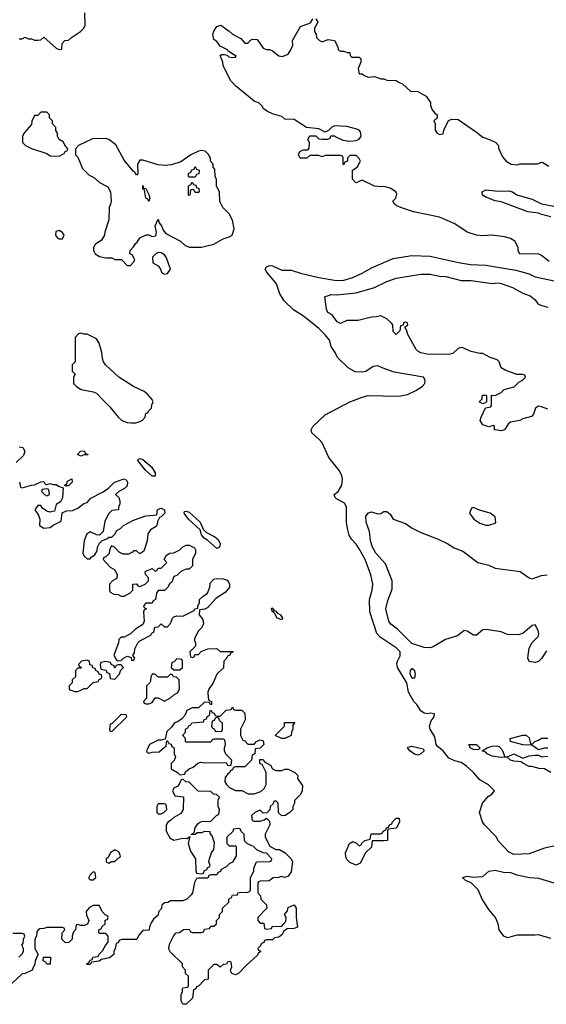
# Model space of a CAD drawing. Header units: inches. Extents: x 2668334 to 2765628, y 828034 to 955234.
# Tile 69 of 218: x 2681254 to 2684661, y 886088 to 892465. Entities that reach past the tile are written whole.
import ezdxf

# ---------------------------------------------------------------- set-up
doc = ezdxf.new("R2010")
doc.units = ezdxf.units.IN
doc.header["$MEASUREMENT"] = 0
doc.layers.add('C6888', color=7, linetype='Continuous')
doc.layers.add('C6889', color=7, linetype='Continuous')

msp = doc.modelspace()

# ---------------------------------------------------------------- linework, layer by layer
at = {"layer": 'C6888', "color": 4}
for points, elevation in [([(2681795.1, 890000), (2681837.2, 889957.2), (2681890, 889890.6), (2681914.8, 889870), (2681950, 889855.5), (2681970, 889853.4), (2682005.2, 889854.8), (2682030, 889862), (2682048.4, 889871.6), (2682066, 889890), (2682070, 889914), (2682082, 889918), (2682086, 889930), (2682106, 889950), (2682108.4, 889971.6), (2682118, 889990), (2682113, 890000)], 24), ([(2684730, 887117.2), (2684650, 887099), (2684550, 887062), (2684450, 887058), (2684416.4, 887076.4), (2684396.4, 887096.4), (2684350, 887146), (2684338, 887170), (2684262, 887250), (2684248.7, 887270), (2684228.7, 887330), (2684248.7, 887390), (2684285.6, 887434.4), (2684308, 887450), (2684326, 887470), (2684288, 887510), (2684230, 887542), (2684189, 887590), (2684144, 887630), (2684110, 887653.2), (2684070, 887664), (2684030, 887682), (2683993.2, 887730), (2683956.9, 887756.9), (2683949, 887770), (2683940.1, 887820.1), (2683909.6, 887869.6), (2683904.5, 887890), (2683916, 887924), (2683935.3, 887950), (2683938, 887970), (2683910, 887974), (2683890, 887969), (2683870, 887974), (2683850, 887989.2), (2683823.7, 888030), (2683804.5, 888050), (2683769.6, 888110), (2683758, 888170), (2683699, 888270), (2683694.6, 888294.6), (2683697.2, 888310), (2683714.8, 888345.2), (2683715.1, 888370), (2683690, 888397), (2683586.2, 888466.2), (2683563.7, 888490), (2683519.5, 888630), (2683518, 888710), (2683535.1, 888770), (2683538, 888810), (2683526.6, 888870), (2683489.3, 888970), (2683450, 889039), (2683430, 889069), (2683400.2, 889100.2), (2683386.3, 889126.3), (2683374, 889170), (2683368.7, 889210), (2683369, 889310), (2683354.5, 889334.5), (2683302.7, 889362.7), (2683295.3, 889370), (2683289.2, 889389.2), (2683314, 889410), (2683339, 889450), (2683342.7, 889490), (2683338, 889510), (2683322.5, 889542.5), (2683254.5, 889630), (2683210, 889725.2), (2683190, 889749.3), (2683144, 889790), (2683139, 889810), (2683149.5, 889830.5), (2683230, 889906.8), (2683390, 889991), (2683414, 890000)], 16), ([(2684274, 890000), (2684274, 889990), (2684270, 889986), (2684250, 889978), (2684226, 889990), (2684236, 890000)], 12), ([(2684670, 889942), (2684630, 889959), (2684610, 889962), (2684592, 889950), (2684578, 889910), (2684565.4, 889894.6), (2684510, 889881.2), (2684490, 889869.3), (2684430, 889859), (2684414.4, 889845.6), (2684390, 889808.7), (2684370, 889802), (2684330, 889808), (2684326, 889810), (2684326, 889830), (2684318, 889838), (2684290, 889828), (2684250, 889842), (2684234, 889870), (2684239, 889890), (2684268, 889952), (2684302, 889958), (2684306, 889970), (2684306.6, 890000)], 12), ([(2681250, 889698.8), (2681274, 889694), (2681286, 889670), (2681277.3, 889642.7), (2681230, 889598)], 16), ([(2681252, 889470), (2681258, 889438), (2681270, 889434), (2681330, 889451.3), (2681350, 889452), (2681390, 889472), (2681410, 889474), (2681418, 889458), (2681430, 889454), (2681450, 889462), (2681470, 889454), (2681490, 889454), (2681503.6, 889443.6), (2681534, 889434), (2681531.6, 889368.4), (2681516.9, 889343.1), (2681490, 889326), (2681478, 889282), (2681450, 889275.3), (2681430, 889282), (2681402, 889302), (2681390, 889318), (2681370, 889318), (2681352, 889290), (2681375.3, 889255.3), (2681384.7, 889230), (2681382, 889190), (2681410, 889171.3), (2681450, 889176), (2681470, 889191.3), (2681522, 889218), (2681528.4, 889271.6), (2681556.4, 889283.6), (2681594.6, 889285.4), (2681630, 889302), (2681669, 889331), (2681690, 889338), (2681714.6, 889365.4), (2681793.6, 889406.4), (2681828.4, 889431.6), (2681868, 889470), (2681930, 889491.3), (2681943.6, 889483.6), (2681951.3, 889470), (2681950, 889446), (2681931.6, 889428.4), (2681894, 889410), (2681874, 889390), (2681894, 889370), (2681902, 889350), (2681902, 889330), (2681892.7, 889307.3), (2681892, 889290), (2681850, 889286), (2681830, 889266), (2681803.6, 889216.4), (2681794, 889150), (2681770, 889126), (2681750, 889128), (2681710, 889148), (2681686, 889130), (2681671.3, 889090), (2681662, 889010), (2681671.6, 888991.6), (2681690, 888974), (2681710, 888974), (2681716.4, 888983.6), (2681740.4, 888999.6), (2681755.3, 889024.7), (2681758, 889050), (2681770, 889074), (2681787.3, 889092.7), (2681816.4, 889103.6), (2681830, 889114), (2681850, 889114), (2681870, 889134), (2681883.1, 889156.9), (2681906, 889170), (2681926, 889190), (2681990, 889224.7), (2682070, 889252), (2682142, 889258), (2682146, 889290), (2682160.4, 889299.6), (2682170, 889302), (2682190.7, 889290.7), (2682192, 889270), (2682170, 889246), (2682158, 889242), (2682144.7, 889215.3), (2682143.6, 889196.4), (2682136.9, 889183.1), (2682099.6, 889160.4), (2682083.6, 889136.4), (2682078, 889090), (2682056, 889024), (2682050, 889018), (2682030, 889006), (2682010, 889026), (2681990, 889026), (2681983.6, 889016.4), (2681956.9, 889003.1), (2681923.1, 889003.1), (2681896.4, 889016.4), (2681866, 889050), (2681850, 889058), (2681844.7, 889055.3), (2681834, 889030), (2681832.7, 889007.3), (2681810, 888986), (2681798, 888982), (2681794, 888970), (2681839.6, 888919.6), (2681870, 888902), (2681884.7, 888870), (2681882, 888850), (2681876.9, 888843.1), (2681854, 888830), (2681834, 888810), (2681834, 888770), (2681838, 888758), (2681863.6, 888743.6), (2681890, 888742), (2681910, 888732), (2681930, 888732), (2681966, 888750), (2681986, 888770), (2681986, 888810), (2682010, 888812), (2682018, 888798), (2682030, 888794), (2682066, 888810), (2682086, 888830), (2682086, 888850), (2682067.3, 888872.7), (2682066, 888890), (2682070, 888894), (2682110, 888911.3), (2682130, 888894), (2682142, 888898), (2682150, 888912), (2682170, 888914), (2682206, 888950), (2682188, 888970), (2682203.1, 888996.9), (2682226, 889010), (2682250, 889012), (2682288.9, 889031.1), (2682310, 889052), (2682330, 889062), (2682350, 889062), (2682383.6, 889043.6), (2682391.1, 889031.1), (2682391.3, 889010), (2682372, 888970), (2682372.7, 888927.3), (2682350, 888906), (2682330, 888906), (2682310, 888898), (2682294, 888890), (2682270, 888866), (2682250, 888858), (2682238, 888822), (2682225.4, 888814.6), (2682211.1, 888788.9), (2682191, 888769), (2682150, 888768), (2682138, 888750), (2682132, 888710), (2682118, 888702), (2682110, 888686), (2682070, 888686), (2682054, 888670), (2682058, 888658), (2682074, 888650), (2682058, 888642), (2682054, 888630), (2682058, 888570), (2682051.1, 888548.9), (2682002, 888518), (2681970, 888488), (2681930, 888466), (2681910, 888466), (2681894, 888450), (2681892, 888430), (2681862, 888350), (2681879.6, 888319.6), (2681890, 888312), (2681910, 888314), (2681926, 888330), (2681950, 888342), (2681974, 888334), (2681978, 888318), (2681990, 888314), (2681998, 888330), (2681986, 888350), (2681996.4, 888363.6), (2681998, 888390), (2682018, 888430), (2682030, 888442), (2682102, 888478), (2682108, 888492), (2682122, 888498), (2682128.9, 888531.1), (2682150, 888534), (2682170, 888552), (2682190, 888534), (2682210, 888534), (2682230, 888554), (2682242, 888590), (2682250, 888598), (2682270, 888604.7), (2682310, 888602), (2682382, 888638), (2682386, 888650), (2682406, 888654), (2682406, 888666), (2682418, 888690), (2682418, 888710), (2682438, 888730), (2682469.3, 888750.7), (2682484, 888790), (2682485.2, 888814.8), (2682510, 888842), (2682530, 888846), (2682570, 888844.7), (2682595.3, 888835.3), (2682605.4, 888825.4), (2682611.3, 888810), (2682611.3, 888790), (2682583.6, 888756.4), (2682522.8, 888717.2), (2682470, 888658), (2682451.6, 888648.4), (2682418, 888642), (2682414, 888610), (2682439.6, 888579.6), (2682442, 888550), (2682430, 888526), (2682410, 888506), (2682383.6, 888456.4), (2682383.6, 888443.6), (2682392, 888430), (2682392, 888408), (2682354, 888370), (2682358, 888338), (2682370, 888334), (2682382, 888338), (2682387.3, 888352.7), (2682410, 888354), (2682427.3, 888372.7), (2682470, 888391.3), (2682530, 888392), (2682550, 888374), (2682630, 888374), (2682634, 888370), (2682618, 888362), (2682614, 888350), (2682598, 888342), (2682592.7, 888327.3), (2682574, 888310), (2682572.7, 888267.3), (2682530, 888226), (2682504.7, 888170), (2682478, 888130), (2682471.3, 888110), (2682472.7, 888072.7), (2682478, 888058), (2682494, 888050), (2682494, 888030), (2682487.3, 888027.3), (2682482, 888042), (2682450, 888046), (2682411.6, 888008.4), (2682370, 888008), (2682334, 887990), (2682322, 887958), (2682303.6, 887936.4), (2682279.8, 887920.2), (2682254, 887910), (2682236.9, 887883.1), (2682205.4, 887854.6), (2682194, 887806), (2682170, 887798), (2682150, 887798), (2682094, 887770), (2682074, 887730), (2682078, 887718), (2682090, 887714), (2682110, 887722), (2682156.4, 887723.6), (2682190, 887754), (2682202, 887758), (2682206, 887794), (2682210, 887794), (2682218, 887778), (2682232.7, 887772.7), (2682238, 887758), (2682254, 887750), (2682254, 887710), (2682262, 887690), (2682252.7, 887667.3), (2682232.7, 887647.3), (2682232.7, 887612.7), (2682274, 887590), (2682290, 887574), (2682322, 887578), (2682327.3, 887592.7), (2682350, 887614), (2682376.4, 887623.6), (2682406, 887650), (2682423.1, 887656.9), (2682450, 887652), (2682590, 887654), (2682598, 887638), (2682610, 887634), (2682622, 887638), (2682626, 887670), (2682587.3, 887707.3), (2682578, 887730), (2682578, 887750), (2682586, 887770), (2682582, 887802), (2682570, 887806), (2682510, 887806), (2682498, 887802), (2682490, 887786), (2682330, 887786), (2682326, 887790), (2682326, 887810), (2682308.4, 887828.4), (2682308.4, 887831.6), (2682326, 887850), (2682326, 887870), (2682342, 887878), (2682347.3, 887892.7), (2682362, 887898), (2682368.4, 887911.6), (2682442, 887918), (2682448, 887932), (2682462, 887938), (2682467.3, 887952.7), (2682482, 887958), (2682486, 887990), (2682490, 887994), (2682498, 887978), (2682512.7, 887972.7), (2682518, 887958), (2682530, 887954), (2682550, 887954), (2682590, 887994), (2682622, 887998), (2682630, 888014), (2682638, 887998), (2682650, 887994), (2682690, 887994), (2682710, 887974), (2682712, 887930), (2682682, 887870), (2682682, 887830), (2682698, 887798), (2682710, 887794), (2682730, 887774), (2682750, 887772), (2682770, 887774), (2682786, 887790), (2682810, 887802), (2682830, 887794), (2682834, 887770), (2682810, 887746), (2682778, 887742), (2682774, 887710), (2682758, 887702), (2682754, 887670), (2682710, 887626), (2682650, 887626), (2682638, 887622), (2682630, 887606), (2682618, 887602), (2682614, 887590), (2682599.6, 887580.4), (2682583.6, 887556.4), (2682582, 887530), (2682591.6, 887511.6), (2682611.6, 887491.6), (2682650, 887472), (2682690, 887472), (2682731.6, 887451.6), (2682770, 887451.3), (2682814, 887466), (2682834.6, 887485.4), (2682848.9, 887511.1), (2682848.7, 887588.7), (2682822, 887642), (2682810, 887646), (2682807.3, 887652.7), (2682807.3, 887672.7), (2682830, 887674), (2682838, 887658), (2682876.9, 887636.9), (2682890, 887614), (2682910, 887602), (2682950, 887602), (2682970, 887612), (2682990, 887612), (2683034, 887590), (2683054, 887570), (2683052, 887550), (2683083.6, 887503.6), (2683082, 887470), (2683070, 887448), (2683032.7, 887407.3), (2683032, 887390), (2683022, 887370), (2683022, 887350), (2683002, 887330), (2682972, 887310), (2682948.9, 887308.9), (2682927.3, 887327.3), (2682926, 887390), (2682910, 887406), (2682898, 887402), (2682892.7, 887387.3), (2682874, 887370), (2682872.7, 887347.3), (2682852.7, 887327.3), (2682830, 887326), (2682810, 887346), (2682774, 887330), (2682754, 887310), (2682758, 887278), (2682770, 887274), (2682810, 887274), (2682836.4, 887283.6), (2682850, 887294), (2682870, 887274), (2682871.3, 887250), (2682842, 887190), (2682842, 887170), (2682871.3, 887111.3), (2682910, 887091.3), (2682934, 887090), (2682972, 887070), (2683010.6, 887030.6), (2683018, 887010), (2683010, 886946), (2682990, 886918), (2682970, 886908.7), (2682944.7, 886915.3), (2682928.4, 886908.4), (2682892.7, 886907.3), (2682867.3, 886887.3), (2682810, 886886), (2682798, 886882), (2682794, 886870), (2682794, 886810), (2682811.6, 886791.6), (2682814, 886770), (2682851.6, 886731.6), (2682852, 886710), (2682794, 886650), (2682794, 886630), (2682810, 886614), (2682832.7, 886612.7), (2682838, 886578), (2682850, 886574), (2682882, 886578), (2682890, 886594), (2682947.3, 886592.7), (2682976.4, 886623.6), (2682978, 886650), (2682968, 886670), (2682987.3, 886692.7), (2682990, 886714), (2683030, 886732), (2683042, 886710), (2683042, 886650), (2683051.3, 886588.7), (2683030, 886578), (2682983.6, 886576.4), (2682961, 886559), (2682950, 886538), (2682930, 886522), (2682902, 886518), (2682890, 886506), (2682850, 886506), (2682838, 886502), (2682832.7, 886487.3), (2682818, 886482), (2682812.7, 886467.3), (2682794, 886450), (2682798, 886438), (2682812.7, 886432.7), (2682812.7, 886427.3), (2682798, 886422), (2682792.7, 886407.3), (2682719.6, 886340.4), (2682671.1, 886288.9), (2682650, 886278), (2682627.3, 886287.3), (2682620.4, 886300.4), (2682618, 886310), (2682626, 886330), (2682622, 886362), (2682610, 886366), (2682598, 886362), (2682592.7, 886347.3), (2682570, 886346), (2682550, 886328), (2682530, 886346), (2682510, 886346), (2682474, 886310), (2682474, 886250), (2682450, 886246), (2682410, 886206), (2682398, 886202), (2682392.7, 886187.3), (2682378, 886182), (2682371.6, 886128.4), (2682330, 886088), (2682308.7, 886088.7), (2682298, 886110), (2682298, 886150), (2682306, 886170), (2682306, 886190), (2682310, 886194), (2682342, 886198), (2682346, 886210), (2682346, 886270), (2682327.3, 886287.3), (2682326, 886310), (2682306, 886330), (2682306, 886350), (2682227.3, 886427.3), (2682220.4, 886440.4), (2682218, 886450), (2682223.1, 886476.9), (2682250, 886534), (2682266, 886550), (2682287.3, 886552.7), (2682312.7, 886572.7), (2682350, 886574), (2682358, 886558), (2682372.7, 886552.7), (2682430, 886554), (2682442, 886558), (2682450, 886574), (2682482, 886578), (2682490, 886594), (2682510, 886594), (2682526, 886610), (2682526, 886630), (2682546, 886650), (2682546, 886670), (2682566, 886690), (2682566, 886710), (2682606, 886750), (2682606, 886770), (2682622, 886778), (2682630, 886794), (2682662, 886798), (2682666, 886810), (2682672.7, 886812.7), (2682730, 886814), (2682742, 886818), (2682746, 886830), (2682748, 886910), (2682768, 886950), (2682768, 886970), (2682786, 887010), (2682870, 887014), (2682882, 887018), (2682886, 887030), (2682850, 887066), (2682828.4, 887068.4), (2682788.4, 887088.4), (2682766, 887110), (2682728.4, 887128.4), (2682707.3, 887147.3), (2682706, 887190), (2682687.3, 887207.3), (2682682, 887222), (2682670, 887226), (2682638, 887222), (2682632.7, 887207.3), (2682594, 887170), (2682594, 887130), (2682610, 887114), (2682650, 887114), (2682654, 887110), (2682654, 887050), (2682630, 887008), (2682610, 886998), (2682590, 886978), (2682558, 886962), (2682552.7, 886947.3), (2682538, 886942), (2682530, 886926), (2682490, 886926), (2682478, 886922), (2682470, 886906), (2682410, 886906), (2682398, 886902), (2682383.6, 886876.4), (2682372, 886810), (2682363.6, 886796.4), (2682334, 886770), (2682310, 886758), (2682230, 886758), (2682211.6, 886748.4), (2682190, 886746), (2682174, 886730), (2682171.6, 886708.4), (2682152.7, 886687.3), (2682150, 886666), (2682119.6, 886640.4), (2682103.6, 886616.4), (2682094, 886590), (2682092, 886568), (2682050, 886566), (2682023.6, 886536.4), (2682011.6, 886508.4), (2681912.7, 886507.3), (2681898, 886502), (2681892, 886488), (2681878, 886482), (2681872, 886450), (2681862, 886430), (2681862, 886410), (2681834, 886390), (2681782, 886378), (2681767.3, 886367.3), (2681718, 886362), (2681710, 886346), (2681690, 886346), (2681686, 886350), (2681702, 886358), (2681710, 886374), (2681722, 886378), (2681727.3, 886392.7), (2681762, 886398), (2681766, 886410), (2681790, 886434), (2681810, 886474), (2681826, 886490), (2681826, 886530), (2681810, 886546), (2681770, 886546), (2681766, 886550), (2681766, 886570), (2681782, 886578), (2681786, 886590), (2681806, 886610), (2681807.3, 886632.7), (2681822, 886638), (2681826, 886650), (2681822, 886662), (2681807.3, 886667.3), (2681790, 886686), (2681767.3, 886727.3), (2681730, 886728), (2681705.4, 886714.6), (2681690, 886698), (2681684.7, 886690), (2681685.4, 886665.4), (2681702, 886630), (2681692.7, 886607.3), (2681670, 886598), (2681650, 886598), (2681630, 886606), (2681618, 886602), (2681614, 886570), (2681602, 886558), (2681594, 886530), (2681594, 886510), (2681571.6, 886488.4), (2681550, 886486), (2681526, 886510), (2681528, 886552), (2681546, 886570), (2681542, 886582), (2681530, 886586), (2681430, 886586), (2681410, 886578), (2681383.6, 886576.4), (2681374, 886570), (2681363.6, 886556.4), (2681362, 886530), (2681352, 886510), (2681351.3, 886490), (2681352, 886450), (2681374, 886410), (2681363.6, 886396.4), (2681352.7, 886367.3), (2681351.6, 886348.4), (2681339.6, 886320.4), (2681334, 886310), (2681290, 886288), (2681270, 886286), (2681199.6, 886220.4)], 16), ([(2684663.4, 888376.6), (2684630, 888328), (2684610, 888308.7), (2684590, 888302), (2684550, 888308), (2684542, 888330), (2684550, 888394), (2684568.9, 888431.1), (2684608.7, 888470), (2684612.9, 888487.1), (2684608.7, 888510), (2684590, 888546), (2684570, 888542), (2684510, 888488.7), (2684479.8, 888480.2), (2684410, 888484), (2684370, 888501.2), (2684270, 888516), (2684250, 888513.2), (2684210, 888479), (2684190, 888479), (2684150, 888505.2), (2684130, 888509), (2684085.4, 888474.6), (2684008.1, 888451.9), (2683930, 888402.7), (2683910, 888397.2), (2683870, 888399), (2683790, 888424), (2683698, 888518), (2683655.3, 888550), (2683642.7, 888570), (2683622.7, 888650), (2683636.5, 888703.5), (2683664, 888776), (2683662.7, 888830), (2683620.5, 888940.5), (2683558.4, 889010), (2683537, 889050), (2683524.5, 889090), (2683518, 889150), (2683496, 889210), (2683494, 889250), (2683510, 889271.3), (2683530, 889278), (2683570, 889264), (2683590, 889267.3), (2683610, 889280.5), (2683630, 889279.1), (2683650, 889262.8), (2683670, 889230.8), (2683750, 889202.8), (2683792.4, 889172.4), (2683845.1, 889145.1), (2683960.7, 889100.7), (2684024.7, 889070), (2684064, 889044), (2684122, 889022), (2684218, 888950), (2684290, 888932), (2684330, 888912.2), (2684492.3, 888892.3), (2684550, 888850.5), (2684570, 888842.8), (2684630, 888864.9), (2684666, 888870)], 12), ([(2684670, 887748), (2684650, 887748), (2684610, 887735.3), (2684567.3, 887767.3), (2684509.3, 887769.3), (2684429.4, 887789.4), (2684428, 887810), (2684510, 887831), (2684531.1, 887831.1), (2684550, 887814), (2684558, 887778), (2684570, 887774), (2684586, 887790), (2684610, 887798), (2684630, 887811.3), (2684670, 887811.3)], 12), ([(2684690, 887588.7), (2684650, 887613.2), (2684615.3, 887615.3), (2684568.4, 887628.4), (2684550, 887628.7), (2684509.1, 887649.1), (2684499, 887659), (2684450, 887662.7), (2684429.4, 887669.4), (2684408.7, 887688.7), (2684370, 887686.6), (2684310, 887696), (2684279, 887710), (2684270, 887722), (2684246, 887730), (2684278, 887750), (2684310, 887760.7), (2684342, 887762), (2684356.8, 887756.8), (2684376.4, 887736.4), (2684392, 887692), (2684410, 887691.3), (2684450, 887710.6), (2684510, 887682), (2684550, 887697.3), (2684590, 887702.8), (2684610, 887701), (2684630, 887691), (2684670, 887696)], 12), ([(2684690, 886515.3), (2684610, 886539), (2684590, 886535.3), (2684470, 886535.3), (2684410, 886518), (2684386, 886530), (2684355.3, 886570), (2684349.3, 886610), (2684333.2, 886650), (2684290, 886702), (2684246, 886770), (2684220.9, 886830), (2684175.1, 886875.1), (2684138, 886890), (2684119, 886910), (2684150, 886917.3), (2684190.9, 886910.9), (2684250, 886914.8), (2684289.5, 886950.5), (2684330, 886956), (2684383.5, 886943.5), (2684430, 886941), (2684470, 886926.8), (2684554, 886910), (2684610, 886904), (2684759.8, 886859.8)], 16), ([(2681247.3, 886392.7), (2681270, 886414), (2681278, 886430), (2681278, 886450), (2681268, 886470), (2681276.4, 886483.6), (2681278, 886510), (2681286, 886530), (2681282, 886542), (2681270, 886546), (2681210, 886546)], 16)]:
    msp.add_lwpolyline(points, dxfattribs=dict(at, elevation=elevation))
for points, elevation in [([(2681690, 889646), (2681670, 889648), (2681650, 889638), (2681628, 889650), (2681646, 889670), (2681670, 889672), (2681678, 889658), (2681694, 889650), (2681694, 889646)], 16), ([(2682130, 889508.7), (2682110, 889509.4), (2682068.2, 889548.2), (2682017.2, 889610), (2682021.5, 889618.5), (2682030, 889622.8), (2682050, 889617.1), (2682107.3, 889570), (2682130, 889531)], 16), ([(2681546, 889446), (2681546, 889450), (2681558, 889462), (2681563.1, 889476.9), (2681590, 889492), (2681594, 889470), (2681570, 889446)], 16), ([(2681430, 889426), (2681398, 889422), (2681394, 889410), (2681414, 889390), (2681430, 889382), (2681446, 889390), (2681442, 889422)], 16), ([(2682530, 889040.7), (2682471.7, 889091.7), (2682446.8, 889106.8), (2682429.5, 889129.5), (2682421.2, 889161.2), (2682346, 889230), (2682317.2, 889270), (2682320.9, 889279.1), (2682330, 889282.8), (2682350, 889275.5), (2682420.7, 889210), (2682442, 889162), (2682463.4, 889143.4), (2682516.7, 889116.7), (2682538.6, 889098.5), (2682551.8, 889070), (2682546.8, 889050)], 16), ([(2684190, 889306), (2684178, 889302), (2684164.7, 889270), (2684192, 889230), (2684230, 889204.7), (2684270, 889191), (2684290, 889191), (2684330, 889204.7), (2684335.3, 889210), (2684330, 889246), (2684298, 889270), (2684228.9, 889288.9)], 16), ([(2682894, 888634), (2682902, 888638), (2682910, 888634.8), (2682921.4, 888621.4), (2682941, 888610), (2682953.4, 888590), (2682950, 888578), (2682919, 888590), (2682902, 888622), (2682889.2, 888630), (2682882, 888650), (2682884.7, 888655.3), (2682894.8, 888650), (2682898, 888642)], 16), ([(2682270, 888326), (2682252.7, 888307.3), (2682238, 888302), (2682234, 888270), (2682250, 888254), (2682290, 888254), (2682306, 888270), (2682306, 888310), (2682302, 888322)], 16), ([(2681690, 888318), (2681654, 888310), (2681634, 888290), (2681638, 888278), (2681654, 888270), (2681650, 888266), (2681630, 888266), (2681614, 888250), (2681614, 888210), (2681594, 888190), (2681594, 888170), (2681574, 888150), (2681574, 888130), (2681583.6, 888123.6), (2681610, 888114), (2681630, 888114), (2681650, 888122), (2681670, 888134), (2681690, 888134), (2681728, 888172), (2681762, 888178), (2681767.3, 888192.7), (2681782, 888198), (2681786, 888210), (2681782, 888222), (2681767.3, 888227.3), (2681762, 888242), (2681746, 888250), (2681742, 888262), (2681727.3, 888267.3), (2681722, 888282), (2681707.3, 888287.3), (2681706, 888310)], 16), ([(2681810, 888308), (2681778, 888302), (2681774, 888290), (2681778, 888258), (2681812.7, 888252.7), (2681818, 888238), (2681834, 888230), (2681838, 888198), (2681870, 888194), (2681896.4, 888223.6), (2681907.3, 888252.7), (2681926, 888270), (2681910, 888286), (2681890, 888286), (2681878, 888282), (2681870, 888266), (2681862, 888282), (2681847.3, 888287.3), (2681842, 888302)], 16), ([(2683790, 888262), (2683781, 888250), (2683778, 888230), (2683782, 888218), (2683790, 888202), (2683810, 888202), (2683815.1, 888224.9), (2683810, 888248)], 16), ([(2682230, 888226), (2682210, 888206), (2682150, 888206), (2682130, 888226), (2682110, 888226), (2682102, 888210), (2682099.6, 888180.4), (2682092.7, 888167.3), (2682074, 888150), (2682074, 888070), (2682054, 888050), (2682058, 888038), (2682070, 888034), (2682090, 888034), (2682110, 888042), (2682130, 888074), (2682150, 888074), (2682190, 888052), (2682230, 888072), (2682250, 888092), (2682274.6, 888105.4), (2682288, 888130), (2682286, 888190), (2682267.3, 888207.3), (2682248.4, 888208.4), (2682242, 888222)], 16), ([(2681910, 887966), (2681852.7, 887907.3), (2681838, 887902), (2681834, 887870), (2681838, 887858), (2681850, 887854), (2681946, 887950), (2681942, 887962)], 16), ([(2682530, 887946), (2682518, 887942), (2682512.7, 887927.3), (2682498, 887922), (2682494, 887890), (2682498, 887878), (2682512.7, 887872.7), (2682518, 887858), (2682550, 887854), (2682562, 887858), (2682566, 887870), (2682566, 887910), (2682547.3, 887927.3), (2682542, 887942)], 16), ([(2682970, 887808.7), (2682948.9, 887808.9), (2682910, 887826), (2682908.4, 887831.6), (2682966, 887890), (2682967.3, 887912.7), (2683034, 887914), (2683022, 887898), (2683022, 887870), (2683012, 887850), (2683010.9, 887829.1)], 16), ([(2683830, 887701.6), (2683807.7, 887707.7), (2683779, 887730), (2683764, 887750), (2683765.6, 887754.4), (2683790, 887759.1), (2683863.6, 887743.6), (2683871.3, 887730), (2683850, 887709.6)], 16), ([(2684210, 887735.3), (2684190, 887739.3), (2684169.2, 887750), (2684164.7, 887764.7), (2684158, 887770), (2684210, 887770.6), (2684232, 887750), (2684230, 887746), (2684222, 887738)], 12), ([(2682310, 887546), (2682298, 887542), (2682278, 887502), (2682254, 887490), (2682242, 887470), (2682258, 887438), (2682312.7, 887432.7), (2682311.1, 887348.9), (2682296.9, 887323.1), (2682250, 887298), (2682230, 887278), (2682211.6, 887268.4), (2682202, 887250), (2682202, 887210), (2682225.4, 887165.4), (2682250, 887152), (2682310, 887164.7), (2682338, 887162), (2682354, 887174), (2682344.7, 887130), (2682359.8, 887079.8), (2682392, 887030), (2682392.7, 886952.7), (2682398, 886938), (2682430, 886934), (2682442, 886938), (2682450, 886954), (2682462, 886958), (2682470, 886974), (2682482, 886978), (2682486, 886990), (2682478, 887010), (2682482, 887030), (2682495.3, 887070), (2682508.7, 887090), (2682514.6, 887134.6), (2682499, 887179), (2682486, 887194), (2682486, 887206), (2682450, 887208), (2682430, 887198), (2682402, 887198), (2682388, 887188), (2682366, 887186), (2682366, 887190), (2682382, 887198), (2682390, 887234), (2682410, 887262), (2682430, 887272), (2682490, 887274), (2682530, 887314), (2682542, 887318), (2682546, 887350), (2682538, 887370), (2682538, 887410), (2682546, 887430), (2682527.3, 887447.3), (2682508.4, 887448.4), (2682490, 887466), (2682408.4, 887468.4), (2682350, 887526), (2682328, 887528)], 16), ([(2682190, 887386), (2682150, 887386), (2682142, 887370), (2682142, 887330), (2682150, 887322), (2682170, 887322), (2682186, 887330), (2682206, 887350), (2682202, 887382)], 16), ([(2683430, 886988.7), (2683390, 887006), (2683370, 887026), (2683363.1, 887043.1), (2683362, 887070), (2683388.7, 887130), (2683410, 887142), (2683432.7, 887132.7), (2683450, 887114), (2683462, 887118), (2683467.3, 887132.7), (2683486, 887150), (2683522, 887158), (2683527.3, 887192.7), (2683587.3, 887192.7), (2683602, 887198), (2683606, 887210), (2683622, 887218), (2683626, 887230), (2683642, 887238), (2683646, 887250), (2683662, 887258), (2683666, 887270), (2683690, 887294), (2683710, 887294), (2683711.1, 887268.9), (2683691.1, 887228.9), (2683638, 887222), (2683634, 887210), (2683634, 887150), (2683610, 887146), (2683534, 887146), (2683530, 887106), (2683492, 887070), (2683456.9, 887003.1)], 16), ([(2681870, 887088), (2681842, 887070), (2681823.6, 887036.4), (2681814, 887030), (2681814, 887010), (2681830, 887002), (2681848, 887012), (2681870, 887014), (2681890, 887034), (2681902, 887038), (2681906, 887050), (2681895.3, 887075.3)], 16), ([(2681730, 886946), (2681710, 886926), (2681702, 886910), (2681702, 886902), (2681710, 886894), (2681730, 886894), (2681746, 886910), (2681742, 886942)], 16), ([(2681450, 886348), (2681428.4, 886348.4), (2681422, 886362), (2681406, 886370), (2681407.3, 886392.7), (2681452.7, 886392.7)], 16)]:
    msp.add_lwpolyline(points, close=True, dxfattribs=dict(at, elevation=elevation))
at = {"layer": 'C6889', "color": 4}
for points, elevation in [([(2681250, 892342), (2681270, 892342), (2681290, 892351.3), (2681310, 892342), (2681330, 892342), (2681350, 892332), (2681370, 892332), (2681390, 892334), (2681410, 892352), (2681490, 892282), (2681510, 892272), (2681526, 892274), (2681528.4, 892311.6), (2681546, 892330), (2681570, 892332), (2681589.1, 892350.9), (2681648, 892390), (2681668, 892410), (2681678, 892430), (2681675.3, 892510)], 24), ([(2684679.3, 890899.3), (2684630, 890939), (2684608.9, 890948.9), (2684490, 890946), (2684478, 890970), (2684478, 890990), (2684458, 891030), (2684430, 891048.7), (2684390, 891059), (2684310, 891069.2), (2684250, 891066), (2684210, 891069.3), (2684150, 891089), (2684070, 891144), (2683970, 891186), (2683801.5, 891221.5), (2683730, 891244), (2683690, 891262), (2683678, 891270), (2683668, 891290), (2683688, 891310), (2683694.6, 891334.6), (2683688, 891350), (2683650, 891374), (2683610, 891384), (2683590, 891382), (2683550, 891388), (2683470, 891426), (2683431.6, 891408.4), (2683426, 891410), (2683407.3, 891432.7), (2683406, 891490), (2683438, 891510), (2683458, 891550), (2683450, 891566), (2683430, 891586), (2683390, 891586), (2683374, 891570), (2683374, 891550), (2683358, 891542), (2683350, 891526), (2683346, 891530), (2683346, 891570), (2683342, 891582), (2683330, 891586), (2683230, 891586), (2683210, 891578), (2683190, 891586), (2683130, 891586), (2683111.6, 891568.4), (2683068.4, 891568.4), (2683058, 891590), (2683067.3, 891612.7), (2683090, 891622), (2683118, 891622), (2683127.3, 891632.7), (2683128, 891670), (2683118, 891690), (2683130, 891714), (2683170, 891714), (2683190, 891694), (2683210, 891692), (2683247.3, 891692.7), (2683262, 891698), (2683267.3, 891712.7), (2683290, 891714), (2683303.6, 891703.6), (2683345.4, 891685.4), (2683390, 891678), (2683430, 891682), (2683450, 891690.8), (2683463.7, 891710), (2683458.8, 891738.8), (2683450, 891749.4), (2683435.8, 891755.8), (2683370, 891773.3), (2683290, 891778), (2683274, 891770), (2683252.7, 891747.3), (2683230, 891738), (2683190, 891758), (2683110, 891768), (2683030, 891818), (2682970, 891822), (2682950, 891838), (2682890, 891855.3), (2682858, 891870), (2682829, 891890), (2682824, 891904), (2682804, 891924), (2682770, 891937.2), (2682650, 892037.2), (2682619.3, 892070), (2682570, 892166), (2682568.7, 892190), (2682550, 892234), (2682560.2, 892239.8), (2682579.8, 892239.8), (2682596, 892236), (2682606, 892226), (2682630, 892221), (2682650, 892222), (2682655.3, 892230), (2682602.7, 892262.7), (2682599, 892270), (2682550, 892294), (2682530, 892324), (2682510, 892338), (2682502.7, 892370), (2682510, 892392), (2682530, 892422), (2682554, 892430), (2682610, 892392), (2682630, 892372), (2682683.6, 892343.6), (2682710, 892314), (2682730, 892314), (2682747.3, 892332.7), (2682760.4, 892339.6), (2682790, 892338), (2682830, 892282), (2682850, 892272), (2682870, 892272), (2682890, 892264.7), (2682930, 892231.3), (2682953.6, 892226.4), (2682990, 892242), (2683008.7, 892270), (2683020.4, 892299.6), (2683018, 892330), (2683070, 892422), (2683134.6, 892445.4), (2683150, 892472)], 16), ([(2683170, 892472), (2683182, 892450), (2683162, 892410), (2683162, 892390), (2683171.6, 892371.6), (2683174, 892350), (2683194, 892330), (2683210, 892322), (2683250, 892338), (2683290.8, 892330.8), (2683312, 892290), (2683314, 892270), (2683330, 892262), (2683350, 892262), (2683372.7, 892252.7), (2683390, 892252), (2683392.7, 892232.7), (2683403.6, 892223.6), (2683450, 892222), (2683456.9, 892216.9), (2683462, 892210), (2683462, 892190), (2683444.7, 892150), (2683450, 892114), (2683470, 892114), (2683483.6, 892103.6), (2683510, 892094), (2683550, 892098), (2683590, 892082), (2683610, 892082), (2683630, 892074), (2683690, 892072), (2683710, 892058), (2683730, 892051), (2683782.8, 892002.8), (2683830, 892001), (2683884.7, 891970), (2683911.3, 891930), (2683911.3, 891910), (2683922, 891882), (2683939.6, 891859.6), (2683954, 891850), (2683954, 891830), (2683934, 891810), (2683942, 891790), (2683942, 891750), (2683954, 891730), (2683970, 891722), (2683994.6, 891725.4), (2683998, 891750), (2684028, 891812), (2684050, 891822), (2684090, 891818), (2684210, 891738), (2684250, 891704.7), (2684294, 891690), (2684334, 891670), (2684352, 891650), (2684352.7, 891632.7), (2684376.9, 891576.9), (2684402, 891550), (2684434, 891530), (2684474, 891526), (2684490, 891531.3), (2684607.3, 891532.7), (2684630, 891542), (2684639.6, 891539.6), (2684676.9, 891516.9)], 16), ([(2684690, 891188.7), (2684630, 891204), (2684610, 891213.2), (2684541.5, 891221.5), (2684370, 891286), (2684330, 891293.2), (2684270, 891315.3), (2684249.2, 891330), (2684246, 891350), (2684270, 891362.8), (2684350, 891354.8), (2684418, 891358), (2684442, 891350), (2684470.9, 891330.9), (2684570, 891303), (2684630, 891272.4), (2684710, 891257.1)], 12), ([(2683414, 890000), (2683470, 890021), (2683509.3, 890030.7), (2683707.1, 890027.1), (2683762, 890038), (2683816.5, 890063.5), (2683858, 890090), (2683875.3, 890110), (2683878, 890130), (2683866, 890150), (2683677.3, 890182.7), (2683598, 890210), (2683570, 890224), (2683539.8, 890220.2), (2683493, 890187), (2683470, 890182.7), (2683424.1, 890184.1), (2683378, 890210), (2683310, 890278), (2683295.3, 890310), (2683269.2, 890349.2), (2683258, 890390), (2683230, 890425.2), (2683190, 890465.2), (2683090, 890546), (2683025.8, 890585.8), (2682964.2, 890644.2), (2682937.6, 890690), (2682914.9, 890754.9), (2682852.7, 890830), (2682842.7, 890850), (2682850, 890864.7), (2682870, 890874), (2682890, 890870.6), (2682950, 890843.8), (2683010, 890843.1), (2683070, 890823.8), (2683190, 890796.4), (2683290, 890778), (2683344.7, 890775.3), (2683410, 890796), (2683474.8, 890825.2), (2683530, 890857.3), (2683670, 890919.1), (2683790, 890937.3), (2683910, 890934), (2684092.5, 890892.5), (2684170, 890880.5), (2684270, 890875.8), (2684463.9, 890843.9), (2684550, 890819.1), (2684590, 890800.5), (2684762.8, 890762.8)], 16), ([(2684306.6, 890000), (2684307.3, 890032.7), (2684330, 890032), (2684368.9, 890051.1), (2684388, 890070), (2684453.6, 890086.4), (2684483.1, 890116.9), (2684506, 890130), (2684526, 890150), (2684522, 890162), (2684507.3, 890167.3), (2684470, 890168), (2684394.8, 890194.8), (2684369, 890210), (2684355.3, 890250), (2684343.1, 890263.1), (2684298, 890278), (2684250, 890304), (2684230, 890304), (2684175.3, 890315.3), (2684120.4, 890340.4), (2684110, 890342), (2684090, 890335.3), (2684055.9, 890304.1), (2684030, 890297.2), (2683890, 890298), (2683850, 890308), (2683830, 890318), (2683818, 890330), (2683765.6, 890425.6), (2683756.4, 890456.4), (2683746, 890474), (2683766, 890490), (2683762, 890502), (2683750, 890506), (2683738, 890502), (2683734, 890486), (2683718, 890482), (2683714, 890450), (2683690, 890426), (2683670, 890446), (2683668, 890490), (2683660.4, 890500.4), (2683628.9, 890528.9), (2683590, 890548), (2683559.8, 890540.2), (2683530, 890539), (2683443.6, 890516.4), (2683370, 890518), (2683330, 890498), (2683308.9, 890508.9), (2683274.6, 890554.6), (2683248, 890570), (2683238, 890590), (2683228, 890670), (2683270, 890684.7), (2683303.5, 890683.5), (2683430, 890695.5), (2683549.7, 890730.3), (2683630, 890770.5), (2683690, 890790.5), (2683850, 890817.1), (2683910, 890817), (2683970, 890804.4), (2684010, 890802.4), (2684110, 890777.1), (2684175.2, 890775.2), (2684310, 890756.3), (2684350, 890760.7), (2684370, 890757.3), (2684442, 890730), (2684510, 890694.8), (2684557.5, 890677.5), (2684590, 890651), (2684605.5, 890625.5), (2684630, 890613.4), (2684670, 890602.8)], 12), ([(2682113, 890000), (2682110, 890006), (2682080.4, 890040.4), (2682058, 890058), (2681990, 890089.2), (2681895.3, 890150), (2681809.5, 890229.5), (2681795.3, 890250), (2681788.7, 890270), (2681784, 890310), (2681768.7, 890370), (2681750, 890398), (2681690, 890428), (2681670, 890428), (2681650, 890435.3), (2681634, 890430), (2681612.7, 890407.3), (2681612, 890250), (2681594, 890230), (2681594, 890190), (2681612, 890170), (2681602, 890150), (2681602, 890110), (2681622, 890090), (2681651.1, 890071.1), (2681730, 890056), (2681750, 890046), (2681795.1, 890000)], 24), ([(2684236, 890000), (2684246, 890010), (2684246, 890030), (2684250, 890034), (2684270, 890034), (2684274, 890030), (2684274, 890000)], 12)]:
    msp.add_lwpolyline(points, dxfattribs=dict(at, elevation=elevation))
at = {"layer": 'C6889', "color": 4, "elevation": 24}
for points in [[(2681430, 891866), (2681390, 891866), (2681370, 891846), (2681350, 891846), (2681332.7, 891807.3), (2681330, 891786), (2681285.4, 891734.6), (2681272, 891710), (2681272, 891670), (2681292, 891650), (2681330, 891631.3), (2681430, 891598), (2681450, 891584.7), (2681510, 891582), (2681542, 891598), (2681548, 891612), (2681562, 891618), (2681566, 891630), (2681550, 891646), (2681534.6, 891674.6), (2681508, 891690), (2681498, 891710), (2681498, 891730), (2681488.4, 891748.4), (2681487.3, 891767.3), (2681466, 891790), (2681466, 891810), (2681446, 891830), (2681446, 891850)], [(2681810, 891695.3), (2681725.4, 891694.6), (2681634, 891650), (2681614, 891630), (2681614, 891590), (2681630, 891574), (2681661, 891501), (2681700.7, 891460.7), (2681739.8, 891439.8), (2681770, 891412), (2681823.6, 891383.6), (2681842, 891350), (2681844.7, 891290), (2681842, 891270), (2681832, 891250), (2681831.3, 891170), (2681804.7, 891090), (2681802, 891070), (2681783.6, 891036.4), (2681742, 891010), (2681732, 890990), (2681732, 890970), (2681742, 890950), (2681770, 890931.3), (2681810, 890922), (2681850, 890922), (2681870, 890912), (2681912, 890912), (2681950, 890874), (2681970, 890874), (2681990, 890894), (2681998, 890910), (2681982, 890942), (2681966, 890950), (2681968.4, 890971.6), (2681990, 890994), (2682003.1, 891016.9), (2682014.6, 891025.4), (2682030, 891052), (2682071.6, 891071.6), (2682090, 891072), (2682110, 891062), (2682134.6, 891065.4), (2682138, 891090), (2682129.3, 891130.7), (2682150, 891174), (2682156, 891150), (2682170.5, 891130.5), (2682181.4, 891101.4), (2682199.8, 891079.8), (2682294, 891030), (2682323.6, 891003.6), (2682352.7, 890992.7), (2682430, 890991.3), (2682510, 891011), (2682570, 891046), (2682610, 891058), (2682628, 891070), (2682642, 891110), (2682630, 891166), (2682610, 891208), (2682568, 891250), (2682548.4, 891288.4), (2682547.3, 891347.3), (2682526, 891390), (2682526, 891430), (2682518, 891450), (2682516.4, 891496.4), (2682506, 891510), (2682506, 891530), (2682488.4, 891548.4), (2682487.3, 891567.3), (2682478, 891590), (2682454, 891614), (2682430, 891619), (2682410, 891614), (2682362, 891590), (2682296, 891544), (2682235.3, 891524.7), (2682190, 891521.2), (2682150, 891525.2), (2682050, 891555.3), (2682030, 891555.3), (2682016, 891530), (2682018, 891470), (2682010, 891458), (2681998, 891478), (2681990, 891482), (2681930, 891555.3), (2681875.3, 891655.3), (2681830, 891689)], [(2682350, 891446), (2682346, 891450), (2682346, 891470), (2682362, 891478), (2682367.3, 891492.7), (2682382, 891498), (2682390, 891514), (2682398, 891498), (2682414, 891490), (2682412.7, 891467.3), (2682398, 891462), (2682390, 891446)], [(2682090, 891288), (2682082, 891302), (2682069.2, 891310), (2682062, 891362), (2682049.3, 891370), (2682050, 891392), (2682054, 891374), (2682070, 891372), (2682090, 891334), (2682096, 891310)], [(2682390, 891346), (2682382, 891362), (2682370, 891366), (2682358, 891362), (2682354, 891330), (2682350, 891326), (2682346, 891330), (2682346, 891390), (2682362, 891398), (2682370, 891414), (2682378, 891398), (2682392.7, 891392.7), (2682398, 891378), (2682412.7, 891372.7), (2682414, 891350), (2682410, 891346)], [(2681510, 891099), (2681487.1, 891092.9), (2681486, 891070), (2681495.3, 891055.3), (2681510, 891046), (2681530, 891046), (2681542, 891070), (2681530, 891088)], [(2682150, 890958), (2682134, 890950), (2682112.7, 890927.3), (2682114, 890890), (2682150.6, 890870.6), (2682164.7, 890850), (2682171, 890831), (2682182, 890822), (2682190, 890818), (2682210, 890821), (2682229.2, 890850), (2682203.2, 890923.2), (2682190, 890942), (2682170, 890955.3)]]:
    msp.add_lwpolyline(points, close=True, dxfattribs=at)

doc.saveas('drawing.dxf')
